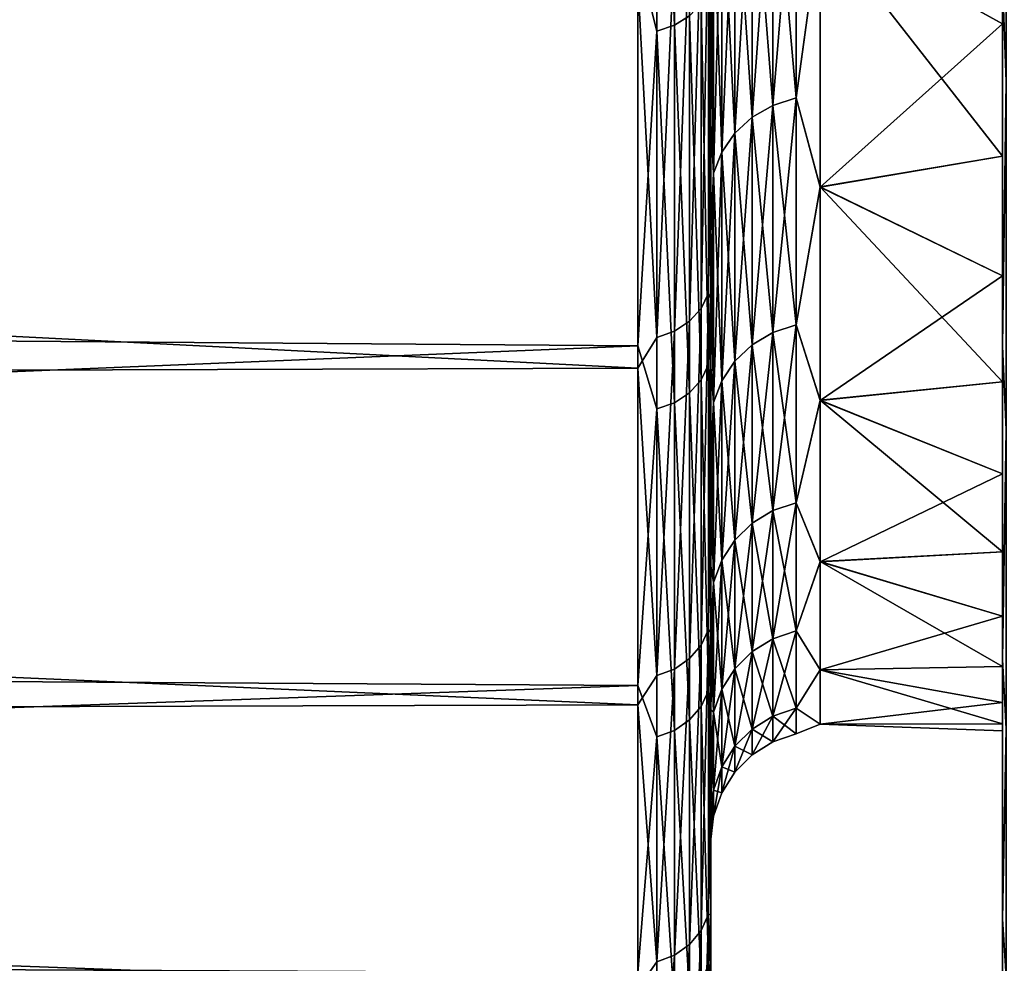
# Model space of a CAD drawing. Header units: metres. Extents: x -150 to 146, y -127 to 82.
# Tile 7 of 256: x -130.7 to -128, y -21.34 to -18.75. Entities that reach past the tile are written whole.
import ezdxf

# ---------------------------------------------------------------- set-up
doc = ezdxf.new("R2010")
doc.units = ezdxf.units.M
doc.layers.add('solid_ELLA_AP_WANNE_SW0001', color=7, linetype='CONTINUOUS')

msp = doc.modelspace()

# ---------------------------------------------------------------- linework, layer by layer
at = {"layer": 'solid_ELLA_AP_WANNE_SW0001'}
for points in [[(-128.800003, -16.474564, 13.026399), (-128.800003, -18.457644, 13.384209), (-128.800003, -19.513113, 11.79291)], [(-128.800003, -17.380745, 11.781754), (-128.800003, -16.474564, 13.026399), (-128.800003, -19.513113, 11.79291)], [(-128.800003, -16.695808, -12.737716), (-128.800003, -19.513153, -11.792844), (-128.800003, -18.457703, -13.384125)], [(-128.800003, -16.695808, -12.737716), (-128.800003, -17.701824, -11.297014), (-128.800003, -19.513153, -11.792844)], [(-128, -16.955069, -11.874615), (-128, -18.642937, -12.597259), (-128, -19.644197, -10.970666)], [(-128, -17.457346, -11.122437), (-128, -16.955069, -11.874615), (-128, -19.644197, -10.970666)], [(-128.800003, -17.380745, 11.781754), (-128.800003, -19.513113, 11.79291), (-128.800003, -20.42852, 10.124158)], [(-128.800003, -18.249413, 10.384607), (-128.800003, -17.380745, 11.781754), (-128.800003, -20.42852, 10.124158)], [(-128, -17.927149, -10.348376), (-128, -17.457346, -11.122437), (-128, -19.644197, -10.970666)], [(-128, -17.457346, 11.122437), (-128, -19.644127, 10.970793), (-128, -18.642855, 12.59738)], [(-128, -17.457346, 11.122437), (-128, -17.927149, 10.348376), (-128, -19.644127, 10.970793)], [(-128.900131, -17.598526, -14.766978), (-128.900131, -18.763662, -13.255065), (-128.948441, -17.613811, -14.779806)], [(-128.858658, -18.7377, -13.236724), (-128.900131, -18.763662, -13.255065), (-128.900131, -17.598526, -14.766978)], [(-128.948441, -17.613811, -14.779806), (-128.948441, -18.779961, -13.266579), (-129, -18.573034, -13.566222)], [(-128.900131, -18.763662, -13.255065), (-128.948441, -18.779961, -13.266579), (-128.948441, -17.613811, -14.779806)], [(-128.800003, -17.701824, -11.297014), (-128.800003, -20.428543, -10.124111), (-128.800003, -19.513153, -11.792844)], [(-128.800003, -17.701824, -11.297014), (-128.800003, -18.584793, -9.777775), (-128.800003, -20.428543, -10.124111)], [(-127.990395, -17.832638, -13.8797), (-127.990395, -18.917908, -12.359686), (-128, -18.642937, -12.597259)], [(-127.990395, -18.917908, 12.359686), (-127.990395, -17.832638, 13.8797), (-128, -18.642855, 12.59738)], [(-128, -17.927149, -10.348376), (-128, -19.644197, -10.970666), (-128, -20.50388, -9.265035)], [(-128, -18.361774, -9.556799), (-128, -17.927149, -10.348376), (-128, -20.50388, -9.265035)], [(-128, -17.927149, 10.348376), (-128, -18.361774, 9.556799), (-128, -19.644127, 10.970793)], [(-128.629929, -18.231133, -9.866196), (-128.566422, -18.211657, -9.855656), (-128.566422, -18.963327, -8.318087)], [(-128.629929, -18.983608, 8.326982), (-128.566422, -18.963327, 8.318087), (-128.566422, -18.211657, 9.855656)], [(-128.629929, -18.231133, 9.866196), (-128.629929, -18.983608, 8.326982), (-128.566422, -18.211657, 9.855656)], [(-128.566422, -18.211657, 9.855656), (-128.566422, -18.963327, 8.318087), (-128.5, -18.484016, 9.318322)], [(-128.566422, -18.963327, -8.318087), (-128.566422, -18.211657, -9.855656), (-128.5, -18.48332, -9.319702)], [(-128.800003, -19.032684, 8.87451), (-128.800003, -18.249413, 10.384607), (-128.800003, -20.42852, 10.124158)], [(-128.79248, -18.410238, 9.963122), (-128.800003, -18.249413, 10.384607), (-128.800003, -19.032684, 8.87451)], [(-128.68689, -18.262558, -9.883203), (-128.629929, -18.231133, -9.866196), (-128.629929, -18.983608, -8.326982)], [(-128.68689, -19.016331, 8.341336), (-128.629929, -18.983608, 8.326982), (-128.629929, -18.231133, 9.866196)], [(-128.68689, -18.262558, 9.883203), (-128.68689, -19.016331, 8.341336), (-128.629929, -18.231133, 9.866196)], [(-128.629929, -18.983608, -8.326982), (-128.629929, -18.231133, -9.866196), (-128.566422, -18.963327, -8.318087)], [(-128.734467, -18.304354, -9.905821), (-128.68689, -18.262558, -9.883203), (-128.68689, -19.016331, -8.341336)], [(-128.734467, -19.059851, 8.360426), (-128.68689, -19.016331, 8.341336), (-128.68689, -18.262558, 9.883203)], [(-128.734467, -18.304354, 9.905821), (-128.734467, -19.059851, 8.360426), (-128.68689, -18.262558, 9.883203)], [(-128.68689, -19.016331, -8.341336), (-128.68689, -18.262558, -9.883203), (-128.629929, -18.983608, -8.326982)], [(-128.770264, -18.354418, -9.932915), (-128.734467, -18.304354, -9.905821), (-128.734467, -19.059851, -8.360426)], [(-128.770264, -19.111982, 8.383293), (-128.734467, -19.059851, 8.360426), (-128.734467, -18.304354, 9.905821)], [(-128.770264, -18.354418, 9.932915), (-128.770264, -19.111982, 8.383293), (-128.734467, -18.304354, 9.905821)], [(-128.734467, -19.059851, -8.360426), (-128.734467, -18.304354, -9.905821), (-128.68689, -19.016331, -8.341336)], [(-128.79248, -18.410238, -9.963122), (-128.770264, -18.354418, -9.932915), (-128.770264, -19.111982, -8.383293)], [(-128.79248, -19.170107, 8.408789), (-128.770264, -19.111982, 8.383293), (-128.770264, -18.354418, 9.932915)], [(-128.79248, -18.410238, 9.963122), (-128.79248, -19.170107, 8.408789), (-128.770264, -18.354418, 9.932915)], [(-128.770264, -19.111982, -8.383293), (-128.770264, -18.354418, -9.932915), (-128.734467, -19.059851, -8.360426)], [(-128.5, -18.48332, -9.319702), (-128, -18.361774, -9.556799), (-128, -18.759659, -8.749849)], [(-128.5, -18.484016, 9.318322), (-128, -18.759659, 8.749849), (-128, -18.361774, 9.556799)], [(-128, -18.759659, -8.749849), (-128, -18.361774, -9.556799), (-128, -20.50388, -9.265035)], [(-128, -18.361774, 9.556799), (-128, -20.503822, 9.265164), (-128, -19.644127, 10.970793)], [(-128, -18.361774, 9.556799), (-128, -18.759659, 8.749849), (-128, -20.503822, 9.265164)], [(-129, -18.573034, -13.566222), (-148.600006, -19.496389, -12.202082), (-148.600006, -18.399765, -13.800314)], [(-128.79248, -18.410238, 9.963122), (-128.800003, -19.032684, 8.87451), (-128.79248, -19.170107, 8.408789)], [(-128.79248, -19.170107, -8.408789), (-128.800003, -18.584793, -9.777775), (-128.79248, -18.410238, -9.963122)], [(-128.79248, -19.170107, -8.408789), (-128.79248, -18.410238, -9.963122), (-128.770264, -19.111982, -8.383293)], [(-128.806808, -18.44278, 13.493218), (-128.826828, -18.481747, 13.521728), (-128.826828, -19.540461, 11.940791)], [(-128.806808, -19.499262, 11.915615), (-128.806808, -18.44278, 13.493218), (-128.826828, -19.540461, 11.940791)], [(-128.800003, -18.457644, 13.384209), (-128.806808, -18.44278, 13.493218), (-128.806808, -19.499262, 11.915615)], [(-128.800003, -19.513113, 11.79291), (-128.800003, -18.457644, 13.384209), (-128.806808, -19.499262, 11.915615)], [(-128.800003, -18.457703, -13.384125), (-128.800003, -19.513153, -11.792844), (-128.806808, -18.66441, -13.18495)], [(-128.826828, -18.481747, 13.521728), (-128.858658, -18.5152, 13.546203), (-128.858658, -19.575829, 11.962404)], [(-128.826828, -19.540461, 11.940791), (-128.826828, -18.481747, 13.521728), (-128.858658, -19.575829, 11.962404)], [(-128.566422, -18.963327, -8.318087), (-128.5, -18.48332, -9.319702), (-128.5, -19.207085, -7.718672)], [(-128.566422, -18.963327, 8.318087), (-128.5, -19.207661, 7.717238), (-128.5, -18.484016, 9.318322)], [(-128.5, -18.48332, -9.319702), (-128, -18.759659, -8.749849), (-128, -19.123358, -7.92254)], [(-128.5, -18.48332, -9.319702), (-128, -19.123358, -7.92254), (-128.5, -19.207085, -7.718672)], [(-128.5, -19.207661, 7.717238), (-128, -18.759659, 8.749849), (-128.5, -18.484016, 9.318322)], [(-128.858658, -18.5152, 13.546203), (-128.900131, -18.540854, 13.564972), (-128.900131, -19.602955, 11.97898)], [(-128.858658, -19.575829, 11.962404), (-128.858658, -18.5152, 13.546203), (-128.900131, -19.602955, 11.97898)], [(-128.900131, -18.540854, 13.564972), (-128.948441, -18.556959, 13.576756), (-128.948441, -19.619982, 11.989386)], [(-128.900131, -19.602955, 11.97898), (-128.900131, -18.540854, 13.564972), (-128.948441, -19.619982, 11.989386)], [(-129, -18.573034, -13.566222), (-129, -19.643024, -11.964599), (-148.600006, -19.496389, -12.202082)], [(-128.948441, -19.619982, 11.989386), (-128.948441, -18.556959, 13.576756), (-129, -18.642719, 13.470302)], [(-128.948441, -18.779961, -13.266579), (-129, -19.643024, -11.964599), (-129, -18.573034, -13.566222)], [(-128.800003, -18.584793, -9.777775), (-128.800003, -21.204363, -8.378986), (-128.800003, -20.428543, -10.124111)], [(-128.800003, -18.584793, -9.777775), (-128.800003, -19.335785, -8.191803), (-128.800003, -21.204363, -8.378986)], [(-128.79248, -19.170107, -8.408789), (-128.800003, -19.335785, -8.191803), (-128.800003, -18.584793, -9.777775)], [(-129, -19.704439, 11.863183), (-129, -18.642719, 13.470302), (-148.600006, -18.706472, 13.381624)], [(-128.948441, -19.619982, 11.989386), (-129, -18.642719, 13.470302), (-129, -19.704439, 11.863183)], [(-127.990395, -18.917908, 12.359686), (-128, -18.642855, 12.59738), (-128, -19.644127, 10.970793)], [(-127.990395, -18.917908, -12.359686), (-128, -19.644197, -10.970666), (-128, -18.642937, -12.597259)], [(-128.806808, -18.66441, -13.18495), (-128.806808, -19.694534, -11.590013), (-128.826828, -18.703844, -13.212808)], [(-128.800003, -19.513153, -11.792844), (-128.806808, -19.694534, -11.590013), (-128.806808, -18.66441, -13.18495)], [(-129, -19.704439, 11.863183), (-148.600006, -18.706472, 13.381624), (-148.600006, -19.766756, 11.759055)], [(-128.826828, -18.703844, -13.212808), (-128.826828, -19.736147, -11.6145), (-128.858658, -18.7377, -13.236724)], [(-128.806808, -19.694534, -11.590013), (-128.826828, -19.736147, -11.6145), (-128.826828, -18.703844, -13.212808)], [(-128.858658, -18.7377, -13.236724), (-128.858658, -19.77187, -11.635523), (-128.900131, -18.763662, -13.255065)], [(-128.826828, -19.736147, -11.6145), (-128.858658, -19.77187, -11.635523), (-128.858658, -18.7377, -13.236724)], [(-128.900131, -18.763662, -13.255065), (-128.900131, -19.799265, -11.651645), (-128.948441, -18.779961, -13.266579)], [(-128.858658, -19.77187, -11.635523), (-128.900131, -19.799265, -11.651645), (-128.900131, -18.763662, -13.255065)], [(-128.5, -19.207661, 7.717238), (-128, -19.123358, 7.92254), (-128, -18.759659, 8.749849)], [(-128, -18.759659, -8.749849), (-128, -20.50388, -9.265035), (-128, -21.21586, -7.49248)], [(-128, -19.123358, -7.92254), (-128, -18.759659, -8.749849), (-128, -21.21586, -7.49248)], [(-128, -18.759659, 8.749849), (-128, -19.123358, 7.92254), (-128, -20.503822, 9.265164)], [(-128.948441, -18.779961, -13.266579), (-128.948441, -19.816463, -11.661766), (-129, -19.643024, -11.964599)], [(-128.900131, -19.799265, -11.651645), (-128.948441, -19.816463, -11.661766), (-128.948441, -18.779961, -13.266579)], [(-127.990395, -18.917908, -12.359686), (-127.990395, -19.873947, -10.755242), (-128, -19.644197, -10.970666)], [(-127.990395, -19.873947, 10.755242), (-127.990395, -18.917908, 12.359686), (-128, -19.644127, 10.970793)], [(-128.68689, -19.016331, -8.341336), (-128.629929, -18.983608, -8.326982), (-128.629929, -19.606405, -6.730888)], [(-128.68689, -19.640202, 6.74249), (-128.629929, -19.606405, 6.730888), (-128.629929, -18.983608, 8.326982)], [(-128.68689, -19.016331, 8.341336), (-128.68689, -19.640202, 6.74249), (-128.629929, -18.983608, 8.326982)], [(-128.629929, -18.983608, -8.326982), (-128.566422, -18.963327, -8.318087), (-128.566422, -19.585461, -6.723697)], [(-128.629929, -19.606405, 6.730888), (-128.566422, -19.585461, 6.723697), (-128.566422, -18.963327, 8.318087)], [(-128.629929, -18.983608, 8.326982), (-128.629929, -19.606405, 6.730888), (-128.566422, -18.963327, 8.318087)], [(-128.629929, -19.606405, -6.730888), (-128.629929, -18.983608, -8.326982), (-128.566422, -19.585461, -6.723697)], [(-128.566422, -18.963327, 8.318087), (-128.566422, -19.585461, 6.723697), (-128.5, -19.207661, 7.717238)], [(-128.566422, -19.585461, -6.723697), (-128.566422, -18.963327, -8.318087), (-128.5, -19.207085, -7.718672)], [(-128.800003, -19.032684, 8.87451), (-128.800003, -20.42852, 10.124158), (-128.800003, -21.204351, 8.379012)], [(-128.800003, -19.700525, 7.259917), (-128.800003, -19.032684, 8.87451), (-128.800003, -21.204351, 8.379012)], [(-128.79248, -19.170107, 8.408789), (-128.800003, -19.032684, 8.87451), (-128.800003, -19.700525, 7.259917)], [(-128.734467, -19.059851, -8.360426), (-128.68689, -19.016331, -8.341336), (-128.68689, -19.640202, -6.74249)], [(-128.734467, -19.68515, 6.757921), (-128.68689, -19.640202, 6.74249), (-128.68689, -19.016331, 8.341336)], [(-128.734467, -19.059851, 8.360426), (-128.734467, -19.68515, 6.757921), (-128.68689, -19.016331, 8.341336)], [(-128.68689, -19.640202, -6.74249), (-128.68689, -19.016331, -8.341336), (-128.629929, -19.606405, -6.730888)], [(-128.770264, -19.111982, -8.383293), (-128.734467, -19.059851, -8.360426), (-128.734467, -19.68515, -6.757921)], [(-128.770264, -19.738993, 6.776404), (-128.734467, -19.68515, 6.757921), (-128.734467, -19.059851, 8.360426)], [(-128.770264, -19.111982, 8.383293), (-128.770264, -19.738993, 6.776404), (-128.734467, -19.059851, 8.360426)], [(-128.734467, -19.68515, -6.757921), (-128.734467, -19.059851, -8.360426), (-128.68689, -19.640202, -6.74249)], [(-128.79248, -19.170107, -8.408789), (-128.770264, -19.111982, -8.383293), (-128.770264, -19.738993, -6.776404)], [(-128.79248, -19.799023, 6.797013), (-128.770264, -19.738993, 6.776404), (-128.770264, -19.111982, 8.383293)], [(-128.79248, -19.170107, 8.408789), (-128.79248, -19.799023, 6.797013), (-128.770264, -19.111982, 8.383293)], [(-128.770264, -19.738993, -6.776404), (-128.770264, -19.111982, -8.383293), (-128.734467, -19.68515, -6.757921)], [(-128.5, -19.207085, -7.718672), (-128, -19.123358, -7.92254), (-128, -19.451553, -7.078558)], [(-128.5, -19.207661, 7.717238), (-128, -19.451553, 7.078558), (-128, -19.123358, 7.92254)], [(-128, -19.451553, -7.078558), (-128, -19.123358, -7.92254), (-128, -21.21586, -7.49248)], [(-128, -19.123358, 7.92254), (-128, -21.215811, 7.492619), (-128, -20.503822, 9.265164)], [(-128, -19.123358, 7.92254), (-128, -19.451553, 7.078558), (-128, -21.215811, 7.492619)], [(-128.79248, -19.170107, 8.408789), (-128.800003, -19.700525, 7.259917), (-128.79248, -19.799023, 6.797013)], [(-128.79248, -19.799023, -6.797013), (-128.800003, -19.335785, -8.191803), (-128.79248, -19.170107, -8.408789)], [(-128.79248, -19.799023, -6.797013), (-128.79248, -19.170107, -8.408789), (-128.770264, -19.738993, -6.776404)], [(-128.566422, -19.585461, -6.723697), (-128.5, -19.207085, -7.718672), (-128.5, -19.792467, -6.06203)], [(-128.566422, -19.585461, 6.723697), (-128.5, -19.792921, 6.060553), (-128.5, -19.207661, 7.717238)], [(-128.5, -19.207085, -7.718672), (-128, -19.451553, -7.078558), (-128, -19.742386, -6.222696)], [(-128.5, -19.207085, -7.718672), (-128, -19.742386, -6.222696), (-128.5, -19.792467, -6.06203)], [(-128.5, -19.792921, 6.060553), (-128, -19.451553, 7.078558), (-128.5, -19.207661, 7.717238)], [(-128.800003, -19.335785, -8.191803), (-128.800003, -21.829102, -6.581408), (-128.800003, -21.204363, -8.378986)], [(-128.800003, -19.335785, -8.191803), (-128.800003, -19.953926, -6.544952), (-128.800003, -21.829102, -6.581408)], [(-128.79248, -19.799023, -6.797013), (-128.800003, -19.953926, -6.544952), (-128.800003, -19.335785, -8.191803)], [(-128.5, -19.792921, 6.060553), (-128, -19.742386, 6.222696), (-128, -19.451553, 7.078558)], [(-128, -19.451553, -7.078558), (-128, -21.21586, -7.49248), (-128, -21.774843, -5.666233)], [(-128, -19.742386, -6.222696), (-128, -19.451553, -7.078558), (-128, -21.774843, -5.666233)], [(-128, -19.451553, 7.078558), (-128, -19.742386, 6.222696), (-128, -21.215811, 7.492619)], [(-129, -19.643024, -11.964599), (-148.600006, -20.454552, -10.517192), (-148.600006, -19.496389, -12.202082)], [(-128.806808, -19.499262, 11.915615), (-128.826828, -19.540461, 11.940791), (-128.826828, -20.464277, 10.277422)], [(-128.806808, -20.421131, 10.255754), (-128.806808, -19.499262, 11.915615), (-128.826828, -20.464277, 10.277422)], [(-128.800003, -19.513113, 11.79291), (-128.806808, -19.499262, 11.915615), (-128.806808, -20.421131, 10.255754)], [(-128.800003, -20.42852, 10.124158), (-128.800003, -19.513113, 11.79291), (-128.806808, -20.421131, 10.255754)], [(-128.800003, -19.513153, -11.792844), (-128.800003, -20.428543, -10.124111), (-128.806808, -19.694534, -11.590013)], [(-128.826828, -19.540461, 11.940791), (-128.858658, -19.575829, 11.962404), (-128.858658, -20.50132, 10.296024)], [(-128.826828, -20.464277, 10.277422), (-128.826828, -19.540461, 11.940791), (-128.858658, -20.50132, 10.296024)], [(-128.858658, -19.575829, 11.962404), (-128.900131, -19.602955, 11.97898), (-128.900131, -20.529726, 10.310291)], [(-128.858658, -20.50132, 10.296024), (-128.858658, -19.575829, 11.962404), (-128.900131, -20.529726, 10.310291)], [(-128.900131, -19.602955, 11.97898), (-128.948441, -19.619982, 11.989386), (-128.948441, -20.54756, 10.319247)], [(-128.900131, -20.529726, 10.310291), (-128.900131, -19.602955, 11.97898), (-128.948441, -20.54756, 10.319247)], [(-128.629929, -19.606405, -6.730888), (-128.566422, -19.585461, -6.723697), (-128.566422, -20.073805, -5.083378)], [(-128.629929, -20.095272, 5.088814), (-128.566422, -20.073805, 5.083378), (-128.566422, -19.585461, 6.723697)], [(-128.629929, -19.606405, 6.730888), (-128.629929, -20.095272, 5.088814), (-128.566422, -19.585461, 6.723697)], [(-128.566422, -19.585461, 6.723697), (-128.566422, -20.073805, 5.083378), (-128.5, -19.792921, 6.060553)], [(-128.566422, -20.073805, -5.083378), (-128.566422, -19.585461, -6.723697), (-128.5, -19.792467, -6.06203)], [(-128.948441, -20.54756, 10.319247), (-128.948441, -19.619982, 11.989386), (-129, -19.704439, 11.863183)], [(-128.68689, -19.640202, -6.74249), (-128.629929, -19.606405, -6.730888), (-128.629929, -20.095272, -5.088814)], [(-128.68689, -20.129911, 5.097586), (-128.629929, -20.095272, 5.088814), (-128.629929, -19.606405, 6.730888)], [(-128.68689, -19.640202, 6.74249), (-128.68689, -20.129911, 5.097586), (-128.629929, -19.606405, 6.730888)], [(-128.629929, -20.095272, -5.088814), (-128.629929, -19.606405, -6.730888), (-128.566422, -20.073805, -5.083378)], [(-129, -19.643024, -11.964599), (-129, -20.575249, -10.279062), (-148.600006, -20.454552, -10.517192)], [(-128.948441, -19.816463, -11.661766), (-129, -20.575249, -10.279062), (-129, -19.643024, -11.964599)], [(-128.734467, -19.68515, -6.757921), (-128.68689, -19.640202, -6.74249), (-128.68689, -20.129911, -5.097586)], [(-128.734467, -20.17598, 5.109252), (-128.68689, -20.129911, 5.097586), (-128.68689, -19.640202, 6.74249)], [(-128.734467, -19.68515, 6.757921), (-128.734467, -20.17598, 5.109252), (-128.68689, -19.640202, 6.74249)], [(-128.68689, -20.129911, -5.097586), (-128.68689, -19.640202, -6.74249), (-128.629929, -20.095272, -5.088814)], [(-127.990395, -19.873947, 10.755242), (-128, -19.644127, 10.970793), (-128, -20.503822, 9.265164)], [(-127.990395, -19.873947, -10.755242), (-128, -20.50388, -9.265035), (-128, -19.644197, -10.970666)], [(-128.770264, -19.738993, -6.776404), (-128.734467, -19.68515, -6.757921), (-128.734467, -20.17598, -5.109252)], [(-128.770264, -20.231165, 5.123227), (-128.734467, -20.17598, 5.109252), (-128.734467, -19.68515, 6.757921)], [(-128.770264, -19.738993, 6.776404), (-128.770264, -20.231165, 5.123227), (-128.734467, -19.68515, 6.757921)], [(-128.734467, -20.17598, -5.109252), (-128.734467, -19.68515, -6.757921), (-128.68689, -20.129911, -5.097586)], [(-129, -20.627962, 10.172864), (-129, -19.704439, 11.863183), (-148.600006, -19.766756, 11.759055)], [(-128.948441, -20.54756, 10.319247), (-129, -19.704439, 11.863183), (-129, -20.627962, 10.172864)], [(-128.806808, -19.694534, -11.590013), (-128.806808, -20.588701, -9.915064), (-128.826828, -19.736147, -11.6145)], [(-128.800003, -20.428543, -10.124111), (-128.806808, -20.588701, -9.915064), (-128.806808, -19.694534, -11.590013)], [(-128.800003, -19.700525, 7.259917), (-128.800003, -21.204351, 8.379012), (-128.800003, -21.8291, 6.581416)], [(-128.800003, -20.247158, 5.571134), (-128.800003, -19.700525, 7.259917), (-128.800003, -21.8291, 6.581416)], [(-128.79248, -19.799023, 6.797013), (-128.800003, -19.700525, 7.259917), (-128.800003, -20.247158, 5.571134)], [(-128.826828, -19.736147, -11.6145), (-128.826828, -20.632202, -9.936012), (-128.858658, -19.77187, -11.635523)], [(-128.806808, -20.588701, -9.915064), (-128.826828, -20.632202, -9.936012), (-128.826828, -19.736147, -11.6145)], [(-128.79248, -19.799023, -6.797013), (-128.770264, -19.738993, -6.776404), (-128.770264, -20.231165, -5.123227)], [(-128.79248, -20.292692, 5.138808), (-128.770264, -20.231165, 5.123227), (-128.770264, -19.738993, 6.776404)], [(-128.79248, -19.799023, 6.797013), (-128.79248, -20.292692, 5.138808), (-128.770264, -19.738993, 6.776404)], [(-128.770264, -20.231165, -5.123227), (-128.770264, -19.738993, -6.776404), (-128.734467, -20.17598, -5.109252)], [(-129, -20.627962, 10.172864), (-148.600006, -19.766756, 11.759055), (-148.600006, -20.686655, 10.052974)], [(-128.5, -19.792467, -6.06203), (-128, -19.742386, -6.222696), (-128, -19.994255, -5.358879)], [(-128.5, -19.792921, 6.060553), (-128, -19.994255, 5.358879), (-128, -19.742386, 6.222696)], [(-128, -19.994255, -5.358879), (-128, -19.742386, -6.222696), (-128, -21.774843, -5.666233)], [(-128, -19.742386, 6.222696), (-128, -21.774809, 5.666369), (-128, -21.215811, 7.492619)], [(-128, -19.742386, 6.222696), (-128, -19.994255, 5.358879), (-128, -21.774809, 5.666369)], [(-128.858658, -19.77187, -11.635523), (-128.858658, -20.669546, -9.953997), (-128.900131, -19.799265, -11.651645)], [(-128.826828, -20.632202, -9.936012), (-128.858658, -20.669546, -9.953997), (-128.858658, -19.77187, -11.635523)], [(-128.566422, -20.073805, -5.083378), (-128.5, -19.792467, -6.06203), (-128.5, -20.235252, -4.361714)], [(-128.566422, -20.073805, 5.083378), (-128.5, -20.235579, 4.360203), (-128.5, -19.792921, 6.060553)], [(-128.5, -19.792467, -6.06203), (-128, -19.994255, -5.358879), (-128, -20.20854, -4.481881)], [(-128.5, -19.792467, -6.06203), (-128, -20.20854, -4.481881), (-128.5, -20.235252, -4.361714)], [(-128.5, -20.235579, 4.360203), (-128, -19.994255, 5.358879), (-128.5, -19.792921, 6.060553)], [(-128.948441, -19.816463, -11.661766), (-128.948441, -20.716166, -9.976448), (-129, -20.575249, -10.279062)], [(-128.900131, -19.799265, -11.651645), (-128.900131, -20.698187, -9.96779), (-128.948441, -19.816463, -11.661766)], [(-128.900131, -20.698187, -9.96779), (-128.948441, -20.716166, -9.976448), (-128.948441, -19.816463, -11.661766)], [(-128.858658, -20.669546, -9.953997), (-128.900131, -20.698187, -9.96779), (-128.900131, -19.799265, -11.651645)], [(-128.79248, -19.799023, 6.797013), (-128.800003, -20.247158, 5.571134), (-128.79248, -20.292692, 5.138808)], [(-128.79248, -20.292692, -5.138808), (-128.800003, -19.953926, -6.544952), (-128.79248, -19.799023, -6.797013)], [(-128.79248, -20.292692, -5.138808), (-128.79248, -19.799023, -6.797013), (-128.770264, -20.231165, -5.123227)], [(-127.990395, -19.873947, -10.755242), (-127.990395, -20.694229, -9.077331), (-128, -20.50388, -9.265035)], [(-127.990395, -20.694229, 9.077331), (-127.990395, -19.873947, 10.755242), (-128, -20.503822, 9.265164)], [(-128.800003, -19.953926, -6.544952), (-128.800003, -20.429981, -4.857805), (-128.800003, -21.829102, -6.581408)], [(-128.79248, -20.292692, -5.138808), (-128.800003, -20.429981, -4.857805), (-128.800003, -19.953926, -6.544952)], [(-128.5, -20.235579, 4.360203), (-128, -20.20854, 4.481881), (-128, -19.994255, 5.358879)], [(-128, -19.994255, -5.358879), (-128, -21.774843, -5.666233), (-128, -22.17697, -3.798935)], [(-128, -20.20854, -4.481881), (-128, -19.994255, -5.358879), (-128, -22.17697, -3.798935)], [(-128, -19.994255, 5.358879), (-128, -20.20854, 4.481881), (-128, -21.774809, 5.666369)], [(-128.629929, -20.095272, -5.088814), (-128.566422, -20.073805, -5.083378), (-128.566422, -20.425024, -3.408334)], [(-128.629929, -20.446869, 3.411979), (-128.566422, -20.425024, 3.408334), (-128.566422, -20.073805, 5.083378)], [(-128.629929, -20.095272, 5.088814), (-128.629929, -20.446869, 3.411979), (-128.566422, -20.073805, 5.083378)], [(-128.566422, -20.073805, 5.083378), (-128.566422, -20.425024, 3.408334), (-128.5, -20.235579, 4.360203)], [(-128.566422, -20.425024, -3.408334), (-128.566422, -20.073805, -5.083378), (-128.5, -20.235252, -4.361714)], [(-128.68689, -20.129911, -5.097586), (-128.629929, -20.095272, -5.088814), (-128.629929, -20.446869, -3.411979)], [(-128.68689, -20.482113, 3.41786), (-128.629929, -20.446869, 3.411979), (-128.629929, -20.095272, 5.088814)], [(-128.68689, -20.129911, 5.097586), (-128.68689, -20.482113, 3.41786), (-128.629929, -20.095272, 5.088814)], [(-128.629929, -20.446869, -3.411979), (-128.629929, -20.095272, -5.088814), (-128.566422, -20.425024, -3.408334)], [(-128.734467, -20.17598, -5.109252), (-128.68689, -20.129911, -5.097586), (-128.68689, -20.482113, -3.41786)], [(-128.734467, -20.528988, 3.425682), (-128.68689, -20.482113, 3.41786), (-128.68689, -20.129911, 5.097586)], [(-128.734467, -20.17598, 5.109252), (-128.734467, -20.528988, 3.425682), (-128.68689, -20.129911, 5.097586)], [(-128.68689, -20.482113, -3.41786), (-128.68689, -20.129911, -5.097586), (-128.629929, -20.446869, -3.411979)], [(-128.770264, -20.231165, -5.123227), (-128.734467, -20.17598, -5.109252), (-128.734467, -20.528988, -3.425682)], [(-128.770264, -20.585138, 3.435052), (-128.734467, -20.528988, 3.425682), (-128.734467, -20.17598, 5.109252)], [(-128.770264, -20.231165, 5.123227), (-128.770264, -20.585138, 3.435052), (-128.734467, -20.17598, 5.109252)], [(-128.734467, -20.528988, -3.425682), (-128.734467, -20.17598, -5.109252), (-128.68689, -20.482113, -3.41786)], [(-128.5, -20.235252, -4.361714), (-128, -20.20854, -4.481881), (-128, -20.385082, -3.593832)], [(-128.5, -20.235579, 4.360203), (-128, -20.385082, 3.593832), (-128, -20.20854, 4.481881)], [(-128, -20.385082, -3.593832), (-128, -20.20854, -4.481881), (-128, -22.17697, -3.798935)], [(-128, -20.20854, 4.481881), (-128, -22.176945, 3.799082), (-128, -21.774809, 5.666369)], [(-128, -20.20854, 4.481881), (-128, -20.385082, 3.593832), (-128, -22.176945, 3.799082)], [(-128.800003, -20.247158, 5.571134), (-128.800003, -21.8291, 6.581416), (-128.800003, -22.303495, 4.731221)], [(-128.800003, -20.641703, 3.861431), (-128.800003, -20.247158, 5.571134), (-128.800003, -22.303495, 4.731221)], [(-128.79248, -20.292692, 5.138808), (-128.800003, -20.247158, 5.571134), (-128.800003, -20.641703, 3.861431)], [(-128.79248, -20.292692, -5.138808), (-128.770264, -20.231165, -5.123227), (-128.770264, -20.585138, -3.435052)], [(-128.79248, -20.647741, 3.445499), (-128.770264, -20.585138, 3.435052), (-128.770264, -20.231165, 5.123227)], [(-128.79248, -20.292692, 5.138808), (-128.79248, -20.647741, 3.445499), (-128.770264, -20.231165, 5.123227)], [(-128.770264, -20.585138, -3.435052), (-128.770264, -20.231165, -5.123227), (-128.734467, -20.528988, -3.425682)], [(-128.566422, -20.425024, -3.408334), (-128.5, -20.235252, -4.361714), (-128.5, -20.532249, -2.629973)], [(-128.566422, -20.425024, 3.408334), (-128.5, -20.532446, 2.62844), (-128.5, -20.235579, 4.360203)], [(-128.5, -20.235252, -4.361714), (-128, -20.385082, -3.593832), (-128, -20.52294, -2.69978)], [(-128.5, -20.235252, -4.361714), (-128, -20.52294, -2.69978), (-128.5, -20.532249, -2.629973)], [(-128.5, -20.532446, 2.62844), (-128, -20.385082, 3.593832), (-128.5, -20.235579, 4.360203)], [(-128.79248, -20.292692, 5.138808), (-128.800003, -20.641703, 3.861431), (-128.79248, -20.647741, 3.445499)], [(-128.79248, -20.647741, -3.445499), (-128.800003, -20.429981, -4.857805), (-128.79248, -20.292692, -5.138808)], [(-128.79248, -20.647741, -3.445499), (-128.79248, -20.292692, -5.138808), (-128.770264, -20.585138, -3.435052)], [(-128.5, -20.532446, 2.62844), (-128, -20.52294, 2.69978), (-128, -20.385082, 3.593832)], [(-128, -20.385082, -3.593832), (-128, -22.17697, -3.798935), (-128, -22.419271, -1.90425)], [(-128, -20.52294, -2.69978), (-128, -20.385082, -3.593832), (-128, -22.419271, -1.90425)], [(-128, -20.385082, 3.593832), (-128, -20.52294, 2.69978), (-128, -22.176945, 3.799082)], [(-128.806808, -20.421131, 10.255754), (-128.826828, -20.464277, 10.277422), (-128.826828, -21.246822, 8.543104)], [(-128.806808, -21.202026, 8.525092), (-128.806808, -20.421131, 10.255754), (-128.826828, -21.246822, 8.543104)], [(-128.800003, -20.42852, 10.124158), (-128.806808, -20.421131, 10.255754), (-128.806808, -21.202026, 8.525092)], [(-128.800003, -21.204351, 8.379012), (-128.800003, -20.42852, 10.124158), (-128.806808, -21.202026, 8.525092)], [(-128.800003, -20.428543, -10.124111), (-128.800003, -21.204363, -8.378986), (-128.806808, -20.588701, -9.915064)], [(-128.800003, -20.429981, -4.857805), (-128.800003, -22.303493, -4.731228), (-128.800003, -21.829102, -6.581408)], [(-128.800003, -20.429981, -4.857805), (-128.800003, -20.76519, -3.130082), (-128.800003, -22.303493, -4.731228)], [(-128.79248, -20.647741, -3.445499), (-128.800003, -20.76519, -3.130082), (-128.800003, -20.429981, -4.857805)], [(-128.629929, -20.446869, -3.411979), (-128.566422, -20.425024, -3.408334), (-128.566422, -20.636721, -1.710007)], [(-128.629929, -20.658791, 1.711836), (-128.566422, -20.636721, 1.710007), (-128.566422, -20.425024, 3.408334)], [(-128.629929, -20.446869, 3.411979), (-128.629929, -20.658791, 1.711836), (-128.566422, -20.425024, 3.408334)], [(-128.566422, -20.425024, 3.408334), (-128.566422, -20.636721, 1.710007), (-128.5, -20.532446, 2.62844)], [(-128.566422, -20.636721, -1.710007), (-128.566422, -20.425024, -3.408334), (-128.5, -20.532249, -2.629973)], [(-129, -20.575249, -10.279062), (-148.600006, -21.267447, -8.757608), (-148.600006, -20.454552, -10.517192)], [(-128.826828, -20.464277, 10.277422), (-128.858658, -20.50132, 10.296024), (-128.858658, -21.28528, 8.558567)], [(-128.826828, -21.246822, 8.543104), (-128.826828, -20.464277, 10.277422), (-128.858658, -21.28528, 8.558567)], [(-128.68689, -20.482113, -3.41786), (-128.629929, -20.446869, -3.411979), (-128.629929, -20.658791, -1.711836)], [(-128.68689, -20.694401, 1.714787), (-128.629929, -20.658791, 1.711836), (-128.629929, -20.446869, 3.411979)], [(-128.68689, -20.482113, 3.41786), (-128.68689, -20.694401, 1.714787), (-128.629929, -20.446869, 3.411979)], [(-128.629929, -20.658791, -1.711836), (-128.629929, -20.446869, -3.411979), (-128.566422, -20.636721, -1.710007)], [(-128.734467, -20.528988, -3.425682), (-128.68689, -20.482113, -3.41786), (-128.68689, -20.694401, -1.714787)], [(-128.734467, -20.741762, 1.718711), (-128.68689, -20.694401, 1.714787), (-128.68689, -20.482113, 3.41786)], [(-128.734467, -20.528988, 3.425682), (-128.734467, -20.741762, 1.718711), (-128.68689, -20.482113, 3.41786)], [(-128.68689, -20.694401, -1.714787), (-128.68689, -20.482113, -3.41786), (-128.629929, -20.658791, -1.711836)], [(-128.858658, -20.50132, 10.296024), (-128.900131, -20.529726, 10.310291), (-128.900131, -21.314774, 8.570426)], [(-128.858658, -21.28528, 8.558567), (-128.858658, -20.50132, 10.296024), (-128.900131, -21.314774, 8.570426)], [(-128.5, -20.532249, -2.629973), (-128, -20.52294, -2.69978), (-128, -20.621176, -1.804676)], [(-128.5, -20.532446, 2.62844), (-128, -20.621176, 1.804676), (-128, -20.52294, 2.69978)], [(-127.990395, -20.694229, 9.077331), (-128, -20.503822, 9.265164), (-128, -21.215811, 7.492619)], [(-127.990395, -20.694229, -9.077331), (-128, -21.21586, -7.49248), (-128, -20.50388, -9.265035)], [(-128, -20.621176, -1.804676), (-128, -20.52294, -2.69978), (-128, -22.419271, -1.90425)], [(-128, -20.52294, 2.69978), (-128, -22.41926, 1.904368), (-128, -22.176945, 3.799082)], [(-128, -20.52294, 2.69978), (-128, -20.621176, 1.804676), (-128, -22.41926, 1.904368)], [(-128.948441, -21.333288, 8.577871), (-128.948441, -20.54756, 10.319247), (-129, -20.627962, 10.172864)], [(-128.900131, -20.529726, 10.310291), (-128.948441, -20.54756, 10.319247), (-128.948441, -21.333288, 8.577871)], [(-128.900131, -21.314774, 8.570426), (-128.900131, -20.529726, 10.310291), (-128.948441, -21.333288, 8.577871)], [(-128.770264, -20.585138, -3.435052), (-128.734467, -20.528988, -3.425682), (-128.734467, -20.741762, -1.718711)], [(-128.770264, -20.798492, 1.723412), (-128.734467, -20.741762, 1.718711), (-128.734467, -20.528988, 3.425682)], [(-128.770264, -20.585138, 3.435052), (-128.770264, -20.798492, 1.723412), (-128.734467, -20.528988, 3.425682)], [(-128.734467, -20.741762, -1.718711), (-128.734467, -20.528988, -3.425682), (-128.68689, -20.694401, -1.714787)], [(-128.566422, -20.636721, -1.710007), (-128.5, -20.532249, -2.629973), (-128.5, -20.681316, -0.879284)], [(-128.566422, -20.636721, 1.710007), (-128.5, -20.681383, 0.87774), (-128.5, -20.532446, 2.62844)], [(-128.5, -20.532249, -2.629973), (-128, -20.621176, -1.804676), (-128, -20.679871, -0.904906)], [(-128.5, -20.532249, -2.629973), (-128, -20.679871, -0.904906), (-128.5, -20.681316, -0.879284)], [(-128.5, -20.681383, 0.87774), (-128, -20.621176, 1.804676), (-128.5, -20.532446, 2.62844)], [(-129, -20.575249, -10.279062), (-129, -21.363173, -8.521435), (-148.600006, -21.267447, -8.757608)], [(-128.948441, -20.716166, -9.976448), (-129, -21.363173, -8.521435), (-129, -20.575249, -10.279062)], [(-128.806808, -20.588701, -9.915064), (-128.806808, -21.340734, -8.171667), (-128.826828, -20.632202, -9.936012)], [(-128.800003, -21.204363, -8.378986), (-128.806808, -21.340734, -8.171667), (-128.806808, -20.588701, -9.915064)], [(-128.79248, -20.647741, -3.445499), (-128.770264, -20.585138, -3.435052), (-128.770264, -20.798492, -1.723412)], [(-128.79248, -20.861746, 1.728654), (-128.770264, -20.798492, 1.723412), (-128.770264, -20.585138, 3.435052)], [(-128.79248, -20.647741, 3.445499), (-128.79248, -20.861746, 1.728654), (-128.770264, -20.585138, 3.435052)], [(-128.770264, -20.798492, -1.723412), (-128.770264, -20.585138, -3.435052), (-128.734467, -20.741762, -1.718711)], [(-129, -21.406815, 8.411199), (-129, -20.627962, 10.172864), (-148.600006, -20.686655, 10.052974)], [(-128.948441, -21.333288, 8.577871), (-129, -20.627962, 10.172864), (-129, -21.406815, 8.411199)], [(-128.826828, -20.632202, -9.936012), (-128.826828, -21.385824, -8.188932), (-128.858658, -20.669546, -9.953997)], [(-128.806808, -21.340734, -8.171667), (-128.826828, -21.385824, -8.188932), (-128.826828, -20.632202, -9.936012)], [(-128.5, -20.681383, 0.87774), (-128, -20.679871, 0.904906), (-128, -20.621176, 1.804676)], [(-128, -20.621176, -1.804676), (-128, -22.419271, -1.90425), (-128, -22.5)], [(-128, -20.679871, -0.904906), (-128, -20.621176, -1.804676), (-128, -22.5)], [(-128, -20.621176, 1.804676), (-128, -20.679871, 0.904906), (-128, -22.41926, 1.904368)], [(-128.800003, -20.641703, 3.861431), (-128.800003, -22.303495, 4.731221), (-128.800003, -22.62026, 2.854871)], [(-128.800003, -20.892467, 2.121602), (-128.800003, -20.641703, 3.861431), (-128.800003, -22.62026, 2.854871)], [(-128.79248, -20.647741, 3.445499), (-128.800003, -20.641703, 3.861431), (-128.800003, -20.892467, 2.121602)], [(-128.79248, -20.647741, 3.445499), (-128.800003, -20.892467, 2.121602), (-128.79248, -20.861746, 1.728654)], [(-128.79248, -20.861746, -1.728654), (-128.800003, -20.76519, -3.130082), (-128.79248, -20.647741, -3.445499)], [(-128.79248, -20.861746, -1.728654), (-128.79248, -20.647741, -3.445499), (-128.770264, -20.798492, -1.723412)], [(-128.68689, -20.694401, -1.714787), (-128.629929, -20.658791, -1.711836), (-128.629929, -20.729593)], [(-128.68689, -20.765326), (-128.629929, -20.729593), (-128.629929, -20.658791, 1.711836)], [(-128.68689, -20.694401, 1.714787), (-128.68689, -20.765326), (-128.629929, -20.658791, 1.711836)], [(-128.629929, -20.658791, -1.711836), (-128.566422, -20.636721, -1.710007), (-128.566422, -20.707447)], [(-128.629929, -20.729593), (-128.566422, -20.707447), (-128.566422, -20.636721, 1.710007)], [(-128.629929, -20.658791, 1.711836), (-128.629929, -20.729593), (-128.566422, -20.636721, 1.710007)], [(-128.629929, -20.729593), (-128.629929, -20.658791, -1.711836), (-128.566422, -20.707447)], [(-128.566422, -20.636721, 1.710007), (-128.566422, -20.707447), (-128.5, -20.681383, 0.87774)], [(-128.566422, -20.707447), (-128.566422, -20.636721, -1.710007), (-128.5, -20.681316, -0.879284)], [(-128.858658, -20.669546, -9.953997), (-128.858658, -21.424534, -8.203755), (-128.900131, -20.698187, -9.96779)], [(-128.826828, -21.385824, -8.188932), (-128.858658, -21.424534, -8.203755), (-128.858658, -20.669546, -9.953997)], [(-128.566422, -20.707447), (-128.5, -20.681316, -0.879284), (-128.5, -20.681383, 0.87774)], [(-128.5, -20.681316, -0.879284), (-128, -20.679871, -0.904906), (-128, -20.699436)], [(-128.5, -20.681383, 0.87774), (-128, -20.699436), (-128, -20.679871, 0.904906)], [(-128.5, -20.681316, -0.879284), (-128, -20.699436), (-128.5, -20.681383, 0.87774)], [(-128, -20.699436), (-128, -20.679871, -0.904906), (-128, -22.5)], [(-128, -20.679871, 0.904906), (-128, -20.699436), (-128, -22.41926, 1.904368)], [(-129, -21.406815, 8.411199), (-148.600006, -20.686655, 10.052974), (-148.600006, -21.459641, 8.275496)], [(-128.900131, -20.698187, -9.96779), (-128.900131, -21.45422, -8.215122), (-128.948441, -20.716166, -9.976448)], [(-128.858658, -21.424534, -8.203755), (-128.900131, -21.45422, -8.215122), (-128.900131, -20.698187, -9.96779)], [(-128.734467, -20.741762, -1.718711), (-128.68689, -20.694401, -1.714787), (-128.68689, -20.765326)], [(-128.734467, -20.812847), (-128.68689, -20.765326), (-128.68689, -20.694401, 1.714787)], [(-128.734467, -20.741762, 1.718711), (-128.734467, -20.812847), (-128.68689, -20.694401, 1.714787)], [(-128.68689, -20.765326), (-128.68689, -20.694401, -1.714787), (-128.629929, -20.729593)], [(-127.990395, -20.694229, -9.077331), (-127.990395, -21.373148, -7.337411), (-128, -21.21586, -7.49248)], [(-127.990395, -21.373148, 7.337411), (-127.990395, -20.694229, 9.077331), (-128, -21.215811, 7.492619)], [(-128, -20.699436), (-128, -22.5), (-128, -22.41926, 1.904368)], [(-128.948441, -20.716166, -9.976448), (-128.948441, -21.472855, -8.222259), (-129, -21.363173, -8.521435)], [(-128.900131, -21.45422, -8.215122), (-128.948441, -21.472855, -8.222259), (-128.948441, -20.716166, -9.976448)], [(-128.800003, -20.76519, -3.130082), (-128.800003, -22.620258, -2.854889), (-128.800003, -22.303493, -4.731228)], [(-128.800003, -20.76519, -3.130082), (-128.800003, -20.953758, -1.38772), (-128.800003, -22.620258, -2.854889)], [(-128.79248, -20.861746, -1.728654), (-128.800003, -20.953758, -1.38772), (-128.800003, -20.76519, -3.130082)], [(-128.770264, -20.798492, -1.723412), (-128.734467, -20.741762, -1.718711), (-128.734467, -20.812847)], [(-128.770264, -20.869774), (-128.734467, -20.812847), (-128.734467, -20.741762, 1.718711)], [(-128.770264, -20.798492, 1.723412), (-128.770264, -20.869774), (-128.734467, -20.741762, 1.718711)], [(-128.734467, -20.812847), (-128.734467, -20.741762, -1.718711), (-128.68689, -20.765326)], [(-128.79248, -20.861746, -1.728654), (-128.770264, -20.798492, -1.723412), (-128.770264, -20.869774)], [(-128.79248, -20.933243), (-128.770264, -20.869774), (-128.770264, -20.798492, 1.723412)], [(-128.79248, -20.861746, 1.728654), (-128.79248, -20.933243), (-128.770264, -20.798492, 1.723412)], [(-128.770264, -20.869774), (-128.770264, -20.798492, -1.723412), (-128.734467, -20.812847)], [(-128.79248, -20.861746, 1.728654), (-128.800003, -20.892467, 2.121602), (-128.800003, -20.996267, 0.372444)], [(-128.79248, -20.861746, 1.728654), (-128.800003, -20.996267, 0.372444), (-128.79248, -20.933243)], [(-128.79248, -20.933243), (-128.800003, -20.953758, -1.38772), (-128.79248, -20.861746, -1.728654)], [(-128.79248, -20.933243), (-128.79248, -20.861746, -1.728654), (-128.770264, -20.869774)], [(-128.800003, -20.892467, 2.121602), (-128.800003, -22.62026, 2.854871), (-128.800003, -22.779886, 0.951408)], [(-128.800003, -20.996267, 0.372444), (-128.800003, -20.892467, 2.121602), (-128.800003, -22.779886, 0.951408)], [(-128.79248, -20.933243), (-128.800003, -20.996267, 0.372444), (-128.800003, -20.953758, -1.38772)], [(-128.800003, -20.953758, -1.38772), (-128.800003, -22.779884, -0.951431), (-128.800003, -22.620258, -2.854889)], [(-128.800003, -20.953758, -1.38772), (-128.800003, -20.996267, 0.372444), (-128.800003, -22.779884, -0.951431)], [(-128.800003, -20.996267, 0.372444), (-128.800003, -22.779886, 0.951408), (-128.800003, -22.779884, -0.951431)], [(-128.806808, -21.202026, 8.525092), (-128.826828, -21.246822, 8.543104), (-128.826828, -21.88269, 6.749809)], [(-128.806808, -21.836554, 6.735578), (-128.806808, -21.202026, 8.525092), (-128.826828, -21.88269, 6.749809)], [(-128.800003, -21.204351, 8.379012), (-128.806808, -21.202026, 8.525092), (-128.806808, -21.836554, 6.735578)], [(-128.800003, -21.8291, 6.581416), (-128.800003, -21.204351, 8.379012), (-128.806808, -21.836554, 6.735578)], [(-128.800003, -21.204363, -8.378986), (-128.800003, -21.829102, -6.581408), (-128.806808, -21.340734, -8.171667)], [(-127.990395, -21.373148, 7.337411), (-128, -21.215811, 7.492619), (-128, -21.774809, 5.666369)], [(-127.990395, -21.373148, -7.337411), (-128, -21.774843, -5.666233), (-128, -21.21586, -7.49248)], [(-128.826828, -21.246822, 8.543104), (-128.858658, -21.28528, 8.558567), (-128.858658, -21.922298, 6.762027)], [(-128.826828, -21.88269, 6.749809), (-128.826828, -21.246822, 8.543104), (-128.858658, -21.922298, 6.762027)], [(-129, -21.363173, -8.521435), (-148.600006, -21.929302, -6.93583), (-148.600006, -21.267447, -8.757608)], [(-128.858658, -21.28528, 8.558567), (-128.900131, -21.314774, 8.570426), (-128.900131, -21.952675, 6.771396)], [(-128.858658, -21.922298, 6.762027), (-128.858658, -21.28528, 8.558567), (-128.900131, -21.952675, 6.771396)], [(-128.948441, -21.971745, 6.777278), (-128.948441, -21.333288, 8.577871), (-129, -21.406815, 8.411199)], [(-128.900131, -21.314774, 8.570426), (-128.948441, -21.333288, 8.577871), (-128.948441, -21.971745, 6.777278)], [(-128.900131, -21.952675, 6.771396), (-128.900131, -21.314774, 8.570426), (-128.948441, -21.971745, 6.777278)]]:
    msp.add_3dface(points, dxfattribs=at)

doc.saveas('drawing.dxf')
